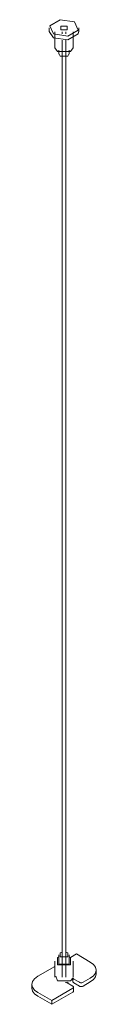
# Model space of a CAD drawing. Header units: millimetres. Extents: x 6395 to 7322, y 1444 to 6699.
# Tile 2 of 3: x 6982 to 7010, y 5213 to 5637. Entities that reach past the tile are written whole.
import ezdxf

# ---------------------------------------------------------------- set-up
doc = ezdxf.new("R2010")
doc.units = ezdxf.units.MM
doc.layers.add('E-LITE-EQPM', color=7, linetype='Continuous', lineweight=20)

# ---------------------------------------------------------------- blocks, each defined once
blk = doc.blocks.new('5020210102_cable_NESO_T - 5020210102 NESO Accessory hanging steel cable 1pc-471069-00 Isometrico PDF')
at = {"layer": 'E-LITE-EQPM', "color": 254, "lineweight": 9, "true_color": 0xeaeaea}
for p, q in [((2393.1, 5633.2), (2393.1, 5631.56)), ((2394.96, 5628.97), (2393.1, 5631.67)), ((2398.04, 5632.38), (2400.87, 5632.38)), ((2405.82, 5631.56), (2405.82, 5633.2)), ((2395.51, 5631.56), (2395.51, 5624.63)), ((2398.66, 5631.56), (2398.66, 5630.59)), ((2398.66, 5627.95), (2398.66, 5224.95)), ((2400.26, 5630.59), (2400.26, 5631.56)), ((2400.26, 5224.95), (2400.26, 5627.98)), ((2403.41, 5624.63), (2403.41, 5631.56)), ((2395.51, 5624.63), (2396.66, 5623.01)), ((2397.2, 5623.65), (2397.2, 5621.92)), ((2401.71, 5621.92), (2401.71, 5623.65)), ((2397.86, 5621), (2397.28, 5622.26)), ((2397.2, 5234.59), (2397.2, 5232.86)), ((2401.05, 5235.51), (2400.28, 5235.8)), ((2401.68, 5233.77), (2402.25, 5233.5)), ((2401.71, 5232.86), (2401.71, 5234.59)), ((2404.76, 5234.95), (2402.25, 5233.5)), ((2410.77, 5231.48), (2404.76, 5234.95)), ((2395.51, 5229.61), (2388.14, 5225.36)), ((2395.51, 5231.89), (2395.51, 5224.95)), ((2397.24, 5233.17), (2397.24, 5230.6)), ((2403.41, 5224.95), (2403.41, 5231.89)), ((2395.96, 5225.35), (2396.66, 5223.34)), ((2413.26, 5226.38), (2413.26, 5228.01)), ((2385.65, 5221.89), (2385.65, 5220.25)), ((2403.24, 5221.13), (2400.84, 5222.52)), ((2400.87, 5222.5), (2401.18, 5222.84)), ((2402.93, 5224.26), (2402.95, 5224.55)), ((2403.18, 5223.73), (2403.05, 5224.01)), ((2403.23, 5224.75), (2403.23, 5223.12)), ((2403.66, 5224.15), (2406.07, 5222.77)), ((2406.07, 5221.13), (2403.66, 5222.52)), ((2407.7, 5222.77), (2410.77, 5224.54)), ((2410.77, 5222.91), (2407.7, 5221.13)), ((2388.14, 5218.42), (2394.15, 5214.95)), ((2394.15, 5213.31), (2388.14, 5216.78)), ((2394.15, 5214.95), (2403.24, 5220.19)), ((2403.24, 5218.56), (2394.15, 5213.31)), ((2403.58, 5219.03), (2403.58, 5220.66)), ((2394.15, 5214.95), (2394.15, 5213.31))]:
    blk.add_line(p, q, dxfattribs=at)
for points in [[(2394.96, 5630.6, 0), (2393.32, 5634.15, 0), (2397.81, 5636.74, 0), (2403.95, 5635.79, 0)], [(2403.95, 5635.79, 0), (2405.6, 5632.25, 0), (2401.1, 5629.65, 0), (2394.96, 5630.6, 0)], [(2405.79, 5631.88, 0), (2405.6, 5630.61, 0), (2401.1, 5628.02, 0), (2394.96, 5628.97, 0)], [(2400.87, 5634.01, 0), (2398.04, 5634.01, 0), (2398.04, 5632.38, 0)], [(2398.04, 5632.38, 0), (2400.87, 5632.38, 0), (2400.87, 5634.01, 0)], [(2396.66, 5623.01, 0), (2402.25, 5623.01, 0), (2403.41, 5624.63, 0)], [(2397.2, 5623.65, 0), (2397.2, 5623.66, 0), (2397.2, 5623.66, 0), (2397.2, 5623.66, 0)], [(2401.71, 5623.65, 0), (2401.71, 5623.66, 0), (2401.71, 5623.66, 0), (2401.71, 5623.66, 0)], [(2401.63, 5622.26, 0), (2401.05, 5621, 0), (2397.86, 5621, 0)], [(2396.66, 5230.27, 0), (2396.66, 5233.5, 0), (2397.24, 5233.77, 0)], [(2398.63, 5235.8, 0), (2397.86, 5235.51, 0), (2397.86, 5233.67, 0)], [(2397.86, 5233.67, 0), (2401.05, 5233.67, 0), (2401.05, 5235.51, 0)], [(2402.25, 5233.5, 0), (2402.25, 5230.27, 0), (2396.66, 5230.27, 0)], [(2397.2, 5232.86, 0), (2397.2, 5232.86, 0), (2397.2, 5232.85, 0), (2397.2, 5232.85, 0), (2397.2, 5232.85, 0)], [(2397.24, 5230.6, 0), (2401.68, 5230.6, 0), (2401.68, 5233.17, 0)], [(2401.71, 5232.86, 0), (2401.71, 5232.86, 0), (2401.71, 5232.85, 0), (2401.71, 5232.85, 0), (2401.71, 5232.85, 0)], [(2410.77, 5224.54, 0), (2412.12, 5225.56, 0), (2412.97, 5226.74, 0), (2413.26, 5228.01, 0), (2412.97, 5229.28, 0), (2412.12, 5230.46, 0), (2410.77, 5231.48, 0)], [(2388.14, 5225.36, 0), (2386.79, 5224.34, 0), (2385.94, 5223.16, 0), (2385.65, 5221.89, 0), (2385.94, 5220.62, 0), (2386.79, 5219.43, 0), (2388.14, 5218.42, 0)], [(2413.26, 5226.38, 0), (2412.97, 5225.11, 0), (2412.12, 5223.92, 0), (2410.77, 5222.91, 0)], [(2396.66, 5223.34, 0), (2402.25, 5223.34, 0), (2402.91, 5224.18, 0)], [(2400.84, 5222.52, 0), (2400.59, 5222.63, 0), (2400.32, 5222.71, 0), (2400.12, 5222.75, 0)], [(2403.66, 5222.52, 0), (2403.47, 5222.66, 0), (2403.33, 5222.82, 0), (2403.25, 5222.99, 0), (2403.24, 5223.17, 0)], [(2403.24, 5220.19, 0), (2403.42, 5220.33, 0), (2403.54, 5220.49, 0), (2403.58, 5220.66, 0), (2403.54, 5220.83, 0), (2403.42, 5221, 0), (2403.24, 5221.13, 0)], [(2403.27, 5224.57, 0), (2403.33, 5224.45, 0), (2403.47, 5224.29, 0), (2403.66, 5224.15, 0)], [(2406.07, 5222.77, 0), (2406.31, 5222.66, 0), (2406.58, 5222.59, 0), (2406.88, 5222.57, 0), (2407.18, 5222.59, 0), (2407.46, 5222.66, 0), (2407.7, 5222.77, 0)], [(2407.7, 5221.13, 0), (2407.46, 5221.03, 0), (2407.18, 5220.96, 0), (2406.88, 5220.94, 0), (2406.58, 5220.96, 0), (2406.31, 5221.03, 0), (2406.07, 5221.13, 0)], [(2388.14, 5216.78, 0), (2386.79, 5217.8, 0), (2385.94, 5218.98, 0), (2385.65, 5220.25, 0)], [(2403.58, 5219.03, 0), (2403.54, 5218.86, 0), (2403.42, 5218.7, 0), (2403.24, 5218.56, 0)]]:
    blk.add_polyline3d(points, dxfattribs=at)

msp = doc.modelspace()

# ---------------------------------------------------------------- block references
at = {"layer": 'E-LITE-EQPM', "color": 254, "lineweight": 9, "true_color": 0xeaeaea}
msp.add_blockref('5020210102_cable_NESO_T - 5020210102 NESO Accessory hanging steel cable 1pc-471069-00 Isometrico PDF', (4596.54, 0), dxfattribs=at)

doc.saveas('drawing.dxf')
